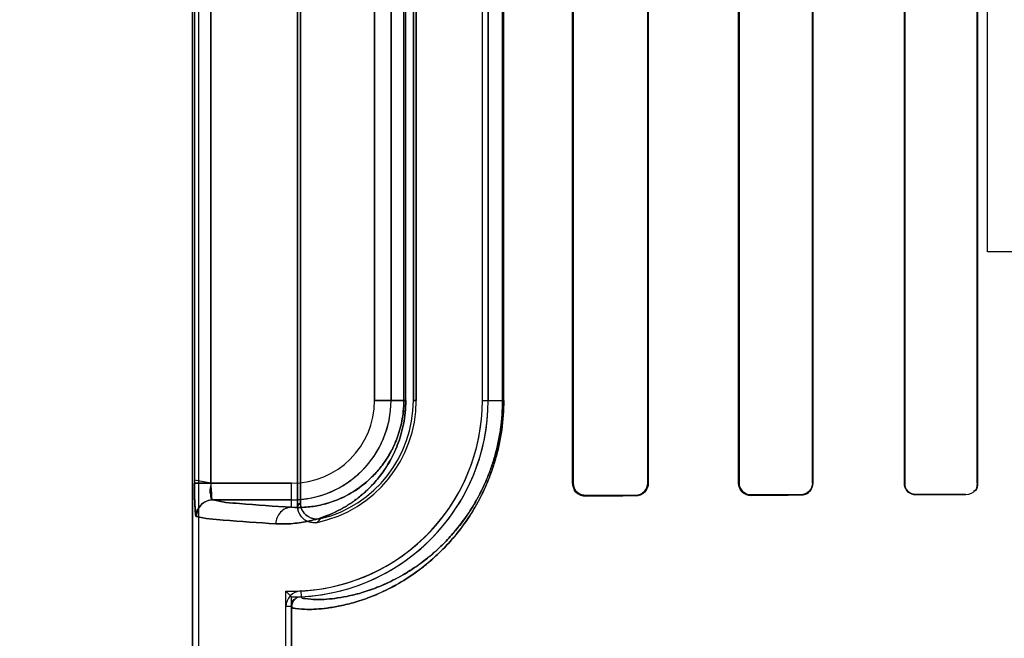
# Model space of a CAD drawing. Header units: millimetres. Extents: x 0 to 297, y 0 to 210.
# Tile 148 of 256: x 57.9039 to 58.0529, y 156.7855 to 156.8791. Entities that reach past the tile are written whole.
import ezdxf

# ---------------------------------------------------------------- set-up
doc = ezdxf.new("R2010")
doc.units = ezdxf.units.MM
doc.header["$LTSCALE"] = 16.335
doc.layers.get('0').update_dxf_attribs({"linetype": 'CONTINUOUS'})
for name, color, linetype in [('AXES_REF', 7, 'CONTINUOUS'), ('INTFCLR_1', 7, 'CONTINUOUS'), ('INTFCLR_72935', 7, 'CONTINUOUS')]:
    doc.layers.add(name, color=color, linetype=linetype)

msp = doc.modelspace()

# ---------------------------------------------------------------- linework, layer by layer
at = {"color": 7, "linetype": 'Continuous'}
for p, q in [((58.050418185, 156.8439782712), (58.050418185, 156.9109995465)), ((58.078543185, 156.8439782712), (58.050418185, 156.8439782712))]:
    msp.add_line(p, q, dxfattribs=at)
for radius in [4.8479140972, 4.8475, 4.8164570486]:
    msp.add_circle((57.445730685, 154.9564782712), radius, dxfattribs=at)
msp.add_arc((57.445730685, 154.9564782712), 4.8, 278.2771290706, 261.7228709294, dxfattribs=at)
at = {"layer": 'AXES_REF', "color": 9, "linetype": 'Continuous'}
for radius in [4.4222561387, 2.9642884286]:
    msp.add_circle((57.445730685, 154.9564782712), radius, dxfattribs=at)
at = {"layer": 'AXES_REF', "color": 7, "linetype": 'Continuous'}
msp.add_arc((57.445730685, 154.9564782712), 4.91, 143.2753905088, 36.7246094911, dxfattribs=at)
at = {"layer": 'INTFCLR_1', "color": 6, "linetype": 'Continuous'}
for p, q in [((57.9300944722, 158.0414711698), (57.9300944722, 156.7064711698)), ((57.9309761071, 158.0414795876), (57.9309761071, 156.7064711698)), ((57.9459761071, 156.9574883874), (57.9459761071, 156.8054539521)), ((57.9464135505, 156.8060024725), (57.9464135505, 156.9569398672)), ((57.9876186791, 156.8089711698), (57.9876186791, 156.9539711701)), ((57.987709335, 156.8089711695), (57.987709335, 156.9539711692)), ((57.9989839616, 156.9539711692), (57.9989839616, 156.8089711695)), ((57.99906595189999, 156.9539711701), (57.99906595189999, 156.8089711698)), ((58.0127321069, 156.8089711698), (58.0127321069, 156.9539711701)), ((58.0128078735, 156.8089711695), (58.0128078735, 156.9539711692)), ((58.0238971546, 156.9539711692), (58.0238971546, 156.8089711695)), ((58.0239682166, 156.9539711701), (58.0239682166, 156.8089711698)), ((58.0378165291, 156.8089711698), (58.0378165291, 156.9539711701)), ((58.0378839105, 156.8089711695), (58.0378839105, 156.9539711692)), ((58.0488291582, 156.9539711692), (58.0488291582, 156.8089711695)), ((58.0488935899, 156.9539711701), (58.0488935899, 156.8089711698)), ((57.963515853, 156.9414711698), (57.963515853, 156.8214711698)), ((57.9639532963, 156.8214711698), (57.9639532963, 156.9414711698)), ((57.9739532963, 156.8214711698), (57.9739532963, 156.9414711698)), ((57.9748349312, 156.9414711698), (57.9748349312, 156.8214711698)), ((57.94421283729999, 156.7064711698), (57.94421283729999, 156.7902665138)), ((57.9450944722, 156.7902665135), (57.9450944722, 156.7064711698))]:
    msp.add_line(p, q, dxfattribs=at)
at = {"layer": 'INTFCLR_1', "color": 9, "linetype": 'Continuous'}
for p, q in [((57.93038312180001, 156.9540144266), (57.93038312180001, 156.8089279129)), ((57.9328805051, 156.8089279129), (57.9328805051, 156.9540144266)), ((57.9576377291, 156.8214711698), (57.9576377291, 156.9414711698)), ((57.9601373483, 156.9414711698), (57.9601373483, 156.8214711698)), ((57.9620724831, 156.9414711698), (57.9620724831, 156.8214711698)), ((57.962364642, 156.8214711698), (57.962364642, 156.9414711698)), ((57.9770107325, 156.9414711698), (57.9770107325, 156.8214711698)), ((57.9771951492, 156.8214711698), (57.9771951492, 156.9414711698)), ((57.9576377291, 156.8214711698), (57.962364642, 156.8214711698)), ((57.963515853, 156.8214711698), (57.9639532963, 156.8214711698)), ((57.9739532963, 156.8214711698), (57.9771951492, 156.8214711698)), ((57.9328805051, 156.8089279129), (57.9450944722, 156.8089279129)), ((57.9450944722, 156.8053060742), (57.9450944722, 156.8089279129)), ((57.9876186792, 156.8089711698), (57.987709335, 156.8089711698)), ((57.9989839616, 156.8089711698), (57.99906595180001, 156.8089711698)), ((58.0127321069, 156.8089711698), (58.0128078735, 156.8089711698)), ((58.0238971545, 156.8089711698), (58.0239682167, 156.8089711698)), ((58.0378165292, 156.8089711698), (58.0378839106, 156.8089711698)), ((58.0488291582, 156.8089711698), (58.0488935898, 156.8089711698)), ((57.9450944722, 156.8064282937), (57.9331497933, 156.8064282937)), ((57.9896204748, 156.8070685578), (57.9896204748, 156.8069798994)), ((57.99712047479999, 156.8070167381), (57.99712047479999, 156.8071002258)), ((58.0146204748, 156.807164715), (58.0146204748, 156.8070899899)), ((58.0221204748, 156.8071170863), (58.0221204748, 156.8071889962)), ((58.0396204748, 156.8072392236), (58.0396204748, 156.8071724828)), ((58.0471204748, 156.8071933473), (58.0471204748, 156.807258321)), ((57.9464800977, 156.7926456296), (57.9465224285, 156.7917650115)), ((57.9450944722, 156.7902666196), (57.94421283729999, 156.7902666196))]:
    msp.add_line(p, q, dxfattribs=at)
at = {"layer": 'INTFCLR_1', "color": 7, "linetype": 'Continuous'}
for p, q in [((57.9328805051, 156.8089279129), (57.9303820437, 156.8094109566)), ((57.93038312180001, 156.8089279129), (57.9328805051, 156.8089279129)), ((57.9896204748, 156.8070685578), (57.9890086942, 156.807166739))]:
    msp.add_line(p, q, dxfattribs=at)
at = {"layer": 'INTFCLR_1', "color": 9, "linetype": 'Continuous'}
for centre, radius, start, end in [((57.9450944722, 156.8214711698), 0.0150428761, 269.9999999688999, 360), ((57.9450944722, 156.8214711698), 0.0125432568, 270.0000000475, 359.9999997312), ((57.9139020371, 156.8314816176), 0.0413059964, 320.9411467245, 321.9143403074), ((57.9137435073, 156.8358289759), 0.04814790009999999, 317.0401802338, 317.9559472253)]:
    msp.add_arc(centre, radius, start, end, dxfattribs=at)
at = {"layer": 'INTFCLR_1', "color": 6, "linetype": 'Continuous'}
for centre, radius, start, end in [((57.9450944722, 156.8214711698), 0.028858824, 272.751989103, 359.9999986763), ((57.9450944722, 156.8214711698), 0.0297404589, 272.7520534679, 360), ((57.9450944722, 156.8214711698), 0.018858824, 281.8889180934, 359.9999979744), ((57.9450944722, 156.8214711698), 0.0184213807, 283.8352360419, 2.365e-07), ((57.9465946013, 156.7902666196), 0.002381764, 92.7563437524, 180.0000165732), ((57.9465946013, 156.7902666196), 0.0015001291, 92.75634638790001, 180)]:
    msp.add_arc(centre, radius, start, end, dxfattribs=at)
for major_axis, ratio, start_param, end_param in [((0.2757760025, 0), 0.0034906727, 2.4294368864, 2.4721230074), ((0.2607760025, 0), 0.0034906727, 2.4989177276, 2.5485709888), ((0.2757760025, 0), 0.0034906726, 2.3000343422, 2.3371288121), ((0.2607760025, 0), 0.0034906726, 2.3526946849, 2.3940887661), ((0.2757760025, 0), 0.0034906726, 2.1841931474, 2.217857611), ((0.2607760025, 0), 0.0034906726, 2.2252929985, 2.2620717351)]:
    msp.add_ellipse((58.20587047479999, 156.8064711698), major_axis=major_axis, ratio=ratio, start_param=start_param, end_param=end_param, dxfattribs=at)
at = {"layer": 'INTFCLR_1', "color": 9, "linetype": 'Continuous'}
for points, knots in [([(57.962364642, 156.8214711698), (57.962364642, 156.8208645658), (57.9623062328, 156.8196673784), (57.9620527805, 156.81793095), (57.9616605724, 156.8163070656), (57.9611625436, 156.8148221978), (57.9605873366, 156.8134788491), (57.9597740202, 156.8119155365), (57.9586686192, 156.8102356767), (57.9572284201, 156.808548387), (57.9557674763, 156.8071792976), (57.9543090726, 156.806067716), (57.9524542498, 156.8049111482), (57.9501892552, 156.8038690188), (57.9475376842, 156.8031163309), (57.9450598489, 156.8027760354), (57.94346782, 156.8027645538), (57.9427088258, 156.8028064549)], [0, 0, 0, 0, 0.060042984, 0.1184181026, 0.1734493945, 0.2251771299, 0.2732606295, 0.3179414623, 0.3994792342, 0.4716692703, 0.5370373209, 0.5972913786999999, 0.6528779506, 0.7531551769, 0.8428840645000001, 0.9247587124, 1, 1, 1, 1]), ([(57.9771951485, 156.8214711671), (57.9771951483, 156.8199770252), (57.9770399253, 156.8177549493), (57.9765381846, 156.8148886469), (57.9760460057, 156.8128706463), (57.97545591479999, 156.8109788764), (57.97458917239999, 156.8086940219), (57.9735879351, 156.8065992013), (57.9724856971, 156.8046958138), (57.97140344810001, 156.8030217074), (57.9700104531, 156.8011596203), (57.9682791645, 156.7992153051), (57.9660807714, 156.7971036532), (57.9634045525, 156.7950184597), (57.9607064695, 156.7934097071), (57.9586855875, 156.7924259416), (57.9568879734, 156.7916622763), (57.9548095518, 156.7909467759), (57.9525244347, 156.7903748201), (57.9505374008, 156.7900403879), (57.94889598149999, 156.789882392), (57.9472317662, 156.7898262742), (57.9462524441, 156.7899441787), (57.94509441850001, 156.7900523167), (57.9450944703, 156.7902665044)], [0, 0, 0, 0, 0.0889624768, 0.1320587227, 0.1731704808, 0.2125452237, 0.2499716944, 0.3186065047, 0.3504676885, 0.380890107, 0.4372578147, 0.4887306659, 0.5357262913, 0.6186117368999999, 0.6900918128, 0.7223293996, 0.7523795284, 0.8063468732, 0.8529608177, 0.8926493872, 0.92571634, 0.9524727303, 0.9872470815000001, 1, 1, 1, 1]), ([(57.9620724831, 156.8214711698), (57.9620724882, 156.8209424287), (57.96202179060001, 156.8198989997), (57.9618018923, 156.8183858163), (57.9614615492, 156.8169709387), (57.9609054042, 156.8153058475), (57.9600575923, 156.8135015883), (57.9588678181, 156.8116880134), (57.9576197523, 156.8102224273), (57.956354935, 156.809035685), (57.9550928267, 156.8080740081), (57.9534901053, 156.8070764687), (57.95153432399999, 156.806181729), (57.94924764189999, 156.8055426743), (57.9471144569, 156.8052628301), (57.94574604, 156.8052643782), (57.9450944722, 156.8053060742)], [0, 0, 0, 0, 0.0604434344, 0.1191979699, 0.174553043, 0.226568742, 0.3196855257, 0.4015022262, 0.4738229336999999, 0.5392349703, 0.599401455, 0.6549095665, 0.7547931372, 0.8440475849, 0.9253631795, 1, 1, 1, 1]), ([(57.9770107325, 156.821471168), (57.97701073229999, 156.8200441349), (57.9768631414, 156.8179220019), (57.976385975, 156.8151844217), (57.97591793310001, 156.8132572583), (57.97535679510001, 156.8114507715), (57.9745327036, 156.8092693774), (57.9735807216, 156.8072694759), (57.9725325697, 156.8054524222), (57.97150376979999, 156.8038549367), (57.9701796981, 156.8020784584), (57.96853398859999, 156.8002239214), (57.9664449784, 156.7982110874), (57.9639023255, 156.7962247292), (57.9613384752, 156.7946936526), (57.9594186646, 156.7937588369), (57.9577117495, 156.7930342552), (57.95573856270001, 156.7923568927), (57.9535693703, 156.7918178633), (57.9516840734, 156.7915061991), (57.95012615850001, 156.7913613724), (57.9485497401, 156.7913197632), (57.9476110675, 156.7914282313), (57.94652175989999, 156.7915598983), (57.94652246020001, 156.7917650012)], [0, 0, 0, 0, 0.08925570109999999, 0.1324872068, 0.1737209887, 0.2132043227, 0.2507249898, 0.319505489, 0.3514207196, 0.3818859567, 0.4383088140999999, 0.4898030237, 0.5367929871, 0.6196084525, 0.6909676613, 0.7231332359, 0.7531068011, 0.8069147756, 0.8533706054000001, 0.8929116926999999, 0.9258489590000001, 0.952499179, 0.9871714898, 1, 1, 1, 1]), ([(57.9331497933, 156.8064282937), (57.9344623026, 156.8060695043), (57.9384843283, 156.8057636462), (57.9424579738, 156.8054529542), (57.9450944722, 156.8053060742)], [0, 0, 0, 0, 0.3400599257, 1, 1, 1, 1]), ([(57.9450944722, 156.8053060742), (57.9444822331, 156.8053027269), (57.9431976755, 156.8047373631), (57.94271197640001, 156.8034390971), (57.9427088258, 156.8028064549)], [0, 0, 0, 0, 0.4918058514, 1, 1, 1, 1]), ([(57.9427088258, 156.8028064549), (57.9400482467, 156.8029533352), (57.93603814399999, 156.8032641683), (57.9319799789, 156.8035696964), (57.9306548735, 156.8039286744)], [0, 0, 0, 0, 0.6599704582, 1, 1, 1, 1])]:
    msp.add_open_spline(points, degree=3, knots=knots, dxfattribs=at)
at = {"layer": 'INTFCLR_1', "color": 7, "linetype": 'Continuous'}
for points, knots in [([(57.9303820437, 156.8094109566), (57.9303806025, 156.8090889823), (57.9303847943, 156.8082974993), (57.9303920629, 156.8072144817), (57.93042398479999, 156.8062175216), (57.9304374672, 156.8052825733), (57.9305774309, 156.804668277), (57.9305193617, 156.8039653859), (57.9306548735, 156.8039286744)], [0, 0, 0, 0, 0.1755373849, 0.4319359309, 0.5881395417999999, 0.7249066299, 0.9234579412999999, 1, 1, 1, 1]), ([(57.9306548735, 156.8039286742), (57.9305377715, 156.8045140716), (57.9304102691, 156.8057165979), (57.93039373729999, 156.8073894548), (57.9303831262, 156.8084666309), (57.93038312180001, 156.8089279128)], [0, 0, 0, 0, 0.3551249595, 0.7239406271, 1, 1, 1, 1]), ([(57.9896204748, 156.8070685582), (57.9891623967, 156.8070749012), (57.9881525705, 156.8074323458), (57.9877067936, 156.8084561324), (57.987709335, 156.8089711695)], [0, 0, 0, 0, 0.4707545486, 1, 1, 1, 1])]:
    msp.add_open_spline(points, degree=3, knots=knots, dxfattribs=at)
at = {"layer": 'INTFCLR_1', "color": 6, "linetype": 'Continuous'}
for points in [[(57.9331497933, 156.8064282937), (57.9326712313, 156.8064932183), (57.9328933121, 156.8073718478), (57.9328963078, 156.8078547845)], [(58.0396204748, 156.8072392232), (58.0390986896, 156.807237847), (58.0382223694, 156.8074214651), (58.0382223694, 156.8079432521)], [(58.0488291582, 156.8089711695), (58.0488291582, 156.8085185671), (58.0487435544, 156.8077256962), (58.0482909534, 156.807724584)], [(58.0488935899, 156.8089711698), (58.0488935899, 156.8085061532), (58.048811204, 156.8076892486), (58.04834618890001, 156.8076880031)]]:
    msp.add_open_spline(points, degree=3, dxfattribs=at)
for points, knots in [([(57.9896204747, 156.8069798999), (57.9891692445, 156.8069775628), (57.9881162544, 156.8073332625), (57.9876186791, 156.8084042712), (57.9876186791, 156.8089711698)], [0, 0, 0, 0, 0.4431989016, 1, 1, 1, 1]), ([(57.9989839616, 156.8089711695), (57.9989839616, 156.8085176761), (57.9986130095, 156.8075298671), (57.997619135, 156.807102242), (57.99712047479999, 156.8071002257)], [0, 0, 0, 0, 0.4762796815, 1, 1, 1, 1]), ([(57.99906595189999, 156.8089711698), (57.99906595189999, 156.8085127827), (57.9986958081, 156.8074841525), (57.9976560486, 156.8070192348), (57.9971204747, 156.8070167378)], [0, 0, 0, 0, 0.4611694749, 1, 1, 1, 1]), ([(58.0146204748, 156.8070899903), (58.0141280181, 156.8070881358), (58.0131218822, 156.8075009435), (58.0127321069, 156.8085015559), (58.0127321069, 156.8089711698)], [0, 0, 0, 0, 0.5118734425, 1, 1, 1, 1]), ([(58.0146204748, 156.8071647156), (58.0141518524, 156.807163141), (58.0131868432, 156.8075548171), (58.0128078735, 156.8085161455), (58.0128078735, 156.8089711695)], [0, 0, 0, 0, 0.5073626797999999, 1, 1, 1, 1]), ([(58.0238971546, 156.8089711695), (58.0238971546, 156.8085149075), (58.023515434, 156.8075692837), (58.0225718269, 156.8071904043), (58.0221204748, 156.8071889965)], [0, 0, 0, 0, 0.5027035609, 1, 1, 1, 1]), ([(58.0239682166, 156.8089711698), (58.0239682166, 156.8085048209), (58.0235813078, 156.8075223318), (58.0225982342, 156.807118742), (58.0221204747, 156.8071170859)], [0, 0, 0, 0, 0.493955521, 1, 1, 1, 1]), ([(58.0396204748, 156.8071724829), (58.039167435, 156.8071711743), (58.0382097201, 156.8075459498), (58.0378165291, 156.8085048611), (58.0378165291, 156.8089711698)], [0, 0, 0, 0, 0.4927845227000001, 1, 1, 1, 1]), ([(57.9306548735, 156.8039286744), (57.9306555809, 156.8045660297), (57.9311875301, 156.8058923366), (57.9325132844, 156.8064275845), (57.9331497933, 156.8064282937)], [0, 0, 0, 0, 0.5003322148, 1, 1, 1, 1]), ([(57.945976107, 156.8054539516), (57.945976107, 156.8049243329), (57.9464188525, 156.8034593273), (57.9481098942, 156.8028337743), (57.9489796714, 156.8030168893)], [0, 0, 0, 0, 0.3733751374, 1, 1, 1, 1]), ([(57.9494995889, 156.8035842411), (57.9489761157, 156.8034553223), (57.9474156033, 156.8035422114), (57.9464135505, 156.8050980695), (57.9464135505, 156.8060024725)], [0, 0, 0, 0, 0.3734727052, 1, 1, 1, 1])]:
    msp.add_open_spline(points, degree=3, knots=knots, dxfattribs=at)
at = {"layer": 'INTFCLR_1', "color": 7, "linetype": 'Continuous'}
msp.add_open_spline([(57.9890086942, 156.807166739), (57.9885145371, 156.8073319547), (57.9878606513, 156.8077065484), (57.9878606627, 156.8082275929)], degree=3, dxfattribs=at)
at = {"layer": 'INTFCLR_72935', "color": 6, "linetype": 'Continuous'}
for p, q in [((57.9300944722, 156.7064711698), (57.9300944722, 158.0414711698)), ((57.9309761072, 158.0414880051), (57.9309761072, 156.7064711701)), ((57.9459761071, 156.8054539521), (57.9459761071, 156.9574883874)), ((57.9464135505, 156.9569398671), (57.9464135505, 156.8060024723)), ((57.9876186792, 156.9539711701), (57.9876186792, 156.8089711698)), ((57.9877093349, 156.9539711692), (57.9877093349, 156.8089711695)), ((57.9989839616, 156.8089711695), (57.9989839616, 156.9539711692)), ((57.99906595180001, 156.8089711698), (57.99906595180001, 156.9539711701)), ((58.0127321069, 156.9539711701), (58.0127321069, 156.8089711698)), ((58.0128078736, 156.9539711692), (58.0128078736, 156.8089711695)), ((58.0238971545, 156.8089711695), (58.0238971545, 156.9539711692)), ((58.0239682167, 156.8089711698), (58.0239682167, 156.9539711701)), ((58.0378165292, 156.9539711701), (58.0378165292, 156.8089711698)), ((58.0378839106, 156.9539711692), (58.0378839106, 156.8089711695)), ((58.04882915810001, 156.8089711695), (58.04882915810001, 156.9539711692)), ((58.0488935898, 156.8089711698), (58.0488935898, 156.9539711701)), ((57.963515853, 156.8214711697), (57.963515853, 156.9414711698)), ((57.9639532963, 156.9414711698), (57.9639532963, 156.8214711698)), ((57.973953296, 156.8214711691), (57.973953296, 156.9414711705)), ((57.9748349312, 156.8214711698), (57.9748349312, 156.9414711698)), ((57.9450944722, 156.7917307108), (57.94421283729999, 156.7926258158)), ((57.9442128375, 156.7064711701), (57.9442128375, 156.7926258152)), ((57.9450944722, 156.7064711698), (57.9450944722, 156.7917307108))]:
    msp.add_line(p, q, dxfattribs=at)
at = {"layer": 'INTFCLR_72935', "color": 9, "linetype": 'Continuous'}
for p, q in [((57.93038312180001, 156.9540144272), (57.93038312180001, 156.8089279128)), ((57.9328805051, 156.9540144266), (57.9328805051, 156.8089279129)), ((57.9576377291, 156.9414711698), (57.9576377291, 156.8214711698)), ((57.9601373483, 156.8214711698), (57.9601373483, 156.9414711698)), ((57.9620724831, 156.8214711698), (57.9620724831, 156.9414711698)), ((57.962364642, 156.8214711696), (57.962364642, 156.9414711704)), ((57.9770107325, 156.8214711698), (57.9770107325, 156.9414711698)), ((57.9771951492, 156.8214711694), (57.9771951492, 156.9414711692)), ((57.962364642, 156.8214711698), (57.9576377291, 156.8214711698)), ((57.9639532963, 156.8214711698), (57.963515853, 156.8214711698)), ((57.9739532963, 156.8214711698), (57.9771951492, 156.8214711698)), ((57.9450944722, 156.8089279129), (57.93038312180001, 156.8089279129)), ((57.9450944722, 156.8053060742), (57.9450944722, 156.8089279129)), ((57.987709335, 156.8089711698), (57.9876186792, 156.8089711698)), ((57.99906595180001, 156.8089711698), (57.9989839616, 156.8089711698)), ((58.0128078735, 156.8089711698), (58.0127321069, 156.8089711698)), ((58.0239682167, 156.8089711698), (58.0238971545, 156.8089711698)), ((58.0378839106, 156.8089711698), (58.0378165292, 156.8089711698)), ((58.0488935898, 156.8089711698), (58.0488291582, 156.8089711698)), ((57.9331497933, 156.8064282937), (57.9450944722, 156.8064282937)), ((57.9896204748, 156.8069798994), (57.9896204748, 156.8070685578)), ((57.99712047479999, 156.8071002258), (57.99712047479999, 156.8070167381)), ((58.0146204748, 156.8070899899), (58.0146204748, 156.807164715)), ((58.0221204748, 156.8071889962), (58.0221204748, 156.8071170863)), ((58.0396204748, 156.8071724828), (58.0396204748, 156.8072392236)), ((58.0471204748, 156.807258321), (58.0471204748, 156.8071933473))]:
    msp.add_line(p, q, dxfattribs=at)
at = {"layer": 'INTFCLR_72935', "color": 7, "linetype": 'Continuous'}
for p, q in [((57.9896204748, 156.8069798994), (57.9890006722, 156.8070754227)), ((57.9890112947, 156.8071658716), (57.9896204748, 156.8070685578))]:
    msp.add_line(p, q, dxfattribs=at)
at = {"layer": 'INTFCLR_72935', "color": 6, "linetype": 'Continuous'}
for radius, start, end in [(0.028858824, 268.2493462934, 359.9999986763), (0.0297404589, 270, 359.9999999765), (0.018858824, 281.8889180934, 359.9999979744), (0.0184213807, 283.835236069, 359.9999998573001)]:
    msp.add_arc((57.9450944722, 156.8214711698), radius, start, end, dxfattribs=at)
at = {"layer": 'INTFCLR_72935', "color": 9, "linetype": 'Continuous'}
for centre, radius, start, end in [((57.9450944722, 156.8214711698), 0.0150428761, 270.000000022, 359.9999999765), ((57.9450944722, 156.8214711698), 0.0125432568, 270.0000000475, 359.9999997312), ((57.9139020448, 156.8314816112), 0.0413059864, 320.9411469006, 321.9143407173), ((57.9137435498, 156.8358289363), 0.0481478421, 317.0401802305, 317.9559483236)]:
    msp.add_arc(centre, radius, start, end, dxfattribs=at)
at = {"layer": 'INTFCLR_72935', "color": 6, "linetype": 'Continuous'}
for major_axis, ratio, start_param, end_param in [((0.2757760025, 0), 0.0034906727, 2.4294368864, 2.4721230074), ((0.2607760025, 0), 0.0034906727, 2.4989177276, 2.5485709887), ((0.2757760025, 0), 0.0034906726, 2.3000343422, 2.3371288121), ((0.2607760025, 0), 0.0034906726, 2.3526946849, 2.3940887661), ((0.2757760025, 0), 0.0034906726, 2.1841931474, 2.217857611), ((0.2607760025, 0), 0.0034906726, 2.2252929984, 2.262071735)]:
    msp.add_ellipse((58.20587047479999, 156.8064711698), major_axis=major_axis, ratio=ratio, start_param=start_param, end_param=end_param, dxfattribs=at)
at = {"layer": 'INTFCLR_72935', "color": 9, "linetype": 'Continuous'}
for points, knots in [([(57.9427088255, 156.8028064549), (57.9434659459, 156.8027646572), (57.9450515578, 156.8027758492), (57.94752091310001, 156.8031132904), (57.9501687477, 156.8038614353), (57.952437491, 156.8049019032), (57.9542974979, 156.8060595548), (57.9557621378, 156.8071745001), (57.9572257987, 156.8085453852), (57.9586617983, 156.8102276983), (57.9597636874, 156.8118990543), (57.9605769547, 156.8134565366), (57.961155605, 156.8148036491), (57.9616569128, 156.8162938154), (57.962049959, 156.8179166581), (57.9623054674, 156.8196582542), (57.962364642, 156.820857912), (57.962364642, 156.8214711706)], [0, 0, 0, 0, 0.0750554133, 0.1564841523, 0.245985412, 0.3464640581, 0.4023384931, 0.4625915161, 0.5283646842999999, 0.6004622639, 0.6810443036, 0.725898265, 0.7742486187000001, 0.8260106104, 0.8813405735, 0.939298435, 1, 1, 1, 1]), ([(57.9450944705, 156.7902665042), (57.9450944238, 156.7900497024), (57.9462645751, 156.789944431), (57.9472493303, 156.7898254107), (57.9489185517, 156.789884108), (57.9505570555, 156.790043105), (57.9525370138, 156.7903777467), (57.95481588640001, 156.7909487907), (57.9573978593, 156.7918380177), (57.9602617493, 156.7931458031), (57.96276628, 156.7946372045), (57.9648707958, 156.7961605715), (57.9665565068, 156.7975608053), (57.96827261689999, 156.7992087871), (57.9699977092, 156.801144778), (57.9713851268, 156.8029959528), (57.9724674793, 156.8046660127), (57.9735737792, 156.8065716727), (57.9745788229, 156.80866984), (57.9754489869, 156.8109585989), (57.9760417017, 156.8128545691), (57.9765361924, 156.8148784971), (57.9770395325, 156.8177501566), (57.9771951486, 156.8199753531), (57.9771951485, 156.8214711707)], [0, 0, 0, 0, 0.0129082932, 0.0479369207, 0.074765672, 0.1077870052, 0.1472777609, 0.1937244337, 0.2476759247, 0.3095864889, 0.3808801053, 0.4208017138, 0.464183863, 0.5112475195, 0.5623302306, 0.6184106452, 0.6487898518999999, 0.6807805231, 0.7495641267, 0.7869849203, 0.8265031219, 0.8677591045, 0.910939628, 1, 1, 1, 1]), ([(57.9450944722, 156.8053060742), (57.9457444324, 156.8052644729), (57.94710733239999, 156.8052627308), (57.9492331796, 156.8055401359), (57.9515166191, 156.8061752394), (57.953475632, 156.8070685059), (57.9550827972, 156.8080669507), (57.9563503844, 156.8090315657), (57.9576176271, 156.8102199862), (57.9588622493, 156.8116815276), (57.96005027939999, 156.8134892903), (57.9608987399, 156.8152886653), (57.96145835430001, 156.816959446), (57.96179948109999, 156.8183735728), (57.9620211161, 156.8198910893), (57.962072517, 156.8209366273), (57.9620724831, 156.8214711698)], [0, 0, 0, 0, 0.0744526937, 0.1553255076, 0.2443501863, 0.344434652, 0.4002308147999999, 0.4603906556, 0.526222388, 0.598457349, 0.6793343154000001, 0.7728337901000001, 0.8249234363, 0.8805639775, 0.9388934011, 1, 1, 1, 1]), ([(57.9465224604, 156.7917650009), (57.9465217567, 156.7915574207), (57.94762259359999, 156.7914282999), (57.94856638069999, 156.7913188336), (57.95014757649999, 156.7913629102), (57.9517027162, 156.7915087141), (57.9535813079, 156.7918206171), (57.9557445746, 156.792358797), (57.95819619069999, 156.7932007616), (57.9609163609, 156.794442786), (57.9632953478, 156.7958616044), (57.9652946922, 156.797312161), (57.9668966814, 156.7986464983), (57.96852776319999, 156.8002177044), (57.9701675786, 156.8020642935), (57.9714863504, 156.8038303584), (57.9725152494, 156.8054239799), (57.9735672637, 156.8072431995), (57.9745228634, 156.8092462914), (57.9753502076, 156.8114314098), (57.9759138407, 156.8132419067), (57.97638408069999, 156.8151747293), (57.9768627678, 156.8179174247), (57.9770107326, 156.8200425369), (57.9770107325, 156.8214711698)], [0, 0, 0, 0, 0.012983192, 0.0479084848, 0.074630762, 0.1075226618, 0.1468667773, 0.1931559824, 0.2469482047, 0.3087107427, 0.3798835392, 0.4197618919, 0.463117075, 0.5101750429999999, 0.5612788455, 0.6174138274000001, 0.6478355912, 0.6798803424, 0.7488096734, 0.7863245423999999, 0.8259516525, 0.8673300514, 0.9106460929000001, 1, 1, 1, 1]), ([(57.9450944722, 156.8053060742), (57.94245797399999, 156.8054529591), (57.9384843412, 156.8057636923), (57.9344622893, 156.8060694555), (57.9331497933, 156.8064282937)], [0, 0, 0, 0, 0.6599400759, 1, 1, 1, 1]), ([(57.9450944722, 156.8053060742), (57.944482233, 156.8053027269), (57.9431976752, 156.8047373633), (57.9427119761, 156.8034390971), (57.9427088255, 156.8028064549)], [0, 0, 0, 0, 0.491805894, 1, 1, 1, 1]), ([(57.9306548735, 156.8039286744), (57.9319799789, 156.8035696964), (57.93603814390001, 156.8032641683), (57.9400482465, 156.8029533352), (57.9427088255, 156.8028064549)], [0, 0, 0, 0, 0.3400295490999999, 1, 1, 1, 1])]:
    msp.add_open_spline(points, degree=3, knots=knots, dxfattribs=at)
at = {"layer": 'INTFCLR_72935', "color": 7, "linetype": 'Continuous'}
for points, knots in [([(57.93038312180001, 156.8089279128), (57.9303831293, 156.8084657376), (57.930393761, 156.8073880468), (57.93041033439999, 156.8057151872), (57.9305378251, 156.8045135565), (57.9306548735, 156.8039286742)], [0, 0, 0, 0, 0.2765937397, 0.6451831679, 1, 1, 1, 1]), ([(57.930685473, 156.8038970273), (57.9305870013, 156.8037797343), (57.9304990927, 156.8048226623), (57.9304399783, 156.8054416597), (57.93039168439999, 156.8071862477), (57.93038312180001, 156.8082958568), (57.93038312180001, 156.8089279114)], [0, 0, 0, 0, 0.0908190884, 0.3065073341, 0.6251820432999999, 1, 1, 1, 1]), ([(57.9328805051, 156.8089279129), (57.9328805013, 156.8087670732), (57.9328830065, 156.8080886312), (57.9329509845, 156.8075929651), (57.93299827, 156.8063046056), (57.9331800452, 156.8064124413)], [0, 0, 0, 0, 0.1889097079, 0.7517593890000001, 1, 1, 1, 1]), ([(57.9876186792, 156.8089711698), (57.9876186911, 156.8084821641), (57.988022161, 156.8074191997), (57.98909033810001, 156.8069865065), (57.9896204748, 156.8069798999)], [0, 0, 0, 0, 0.4798014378, 1, 1, 1, 1]), ([(57.9877093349, 156.8089711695), (57.9877091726, 156.8084603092), (57.9881464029, 156.8074364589), (57.98915815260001, 156.8070763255), (57.9896204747, 156.8070685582)], [0, 0, 0, 0, 0.5249026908, 1, 1, 1, 1]), ([(57.9306548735, 156.8039286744), (57.9306555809, 156.8045660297), (57.93118753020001, 156.8058923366), (57.9325132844, 156.8064275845), (57.9331497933, 156.8064282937)], [0, 0, 0, 0, 0.5003322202, 1, 1, 1, 1]), ([(57.9331800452, 156.8064124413), (57.93254209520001, 156.806415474), (57.9312060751, 156.805877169), (57.9306824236, 156.8045387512), (57.930685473, 156.8038970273)], [0, 0, 0, 0, 0.498525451, 1, 1, 1, 1])]:
    msp.add_open_spline(points, degree=3, knots=knots, dxfattribs=at)
for points in [[(57.9328805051, 156.8089279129), (57.9328804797, 156.8083905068), (57.9324044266, 156.8073892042), (57.9329369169, 156.8073166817)], [(57.987709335, 156.8089711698), (57.98770933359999, 156.8084339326), (57.9878822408, 156.8076807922), (57.9883919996, 156.8075111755)], [(57.9890006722, 156.8070754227), (57.9885284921, 156.8072271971), (57.9878567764, 156.8075309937), (57.9878567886, 156.8080269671)]]:
    msp.add_open_spline(points, degree=3, dxfattribs=at)
at = {"layer": 'INTFCLR_72935', "color": 6, "linetype": 'Continuous'}
for points, knots in [([(57.9971204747, 156.8071002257), (57.9976188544, 156.8071022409), (57.9986126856, 156.8075295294), (57.9989839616, 156.808517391), (57.9989839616, 156.8089711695)], [0, 0, 0, 0, 0.5234231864, 1, 1, 1, 1]), ([(57.99906595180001, 156.8089711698), (57.99906595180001, 156.8084512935), (57.998624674, 156.8074118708), (57.9975948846, 156.8070189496), (57.99712047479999, 156.8070167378)], [0, 0, 0, 0, 0.5228611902, 1, 1, 1, 1]), ([(58.0127321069, 156.8089711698), (58.0127321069, 156.8085095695), (58.0131129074, 156.8075106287), (58.01412014, 156.8070881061), (58.0146204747, 156.8070899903)], [0, 0, 0, 0, 0.479864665, 1, 1, 1, 1]), ([(58.0128078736, 156.8089711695), (58.0128078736, 156.8085118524), (58.0131921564, 156.8075499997), (58.0141561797, 156.8071631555), (58.0146204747, 156.8071647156)], [0, 0, 0, 0, 0.4973038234, 1, 1, 1, 1]), ([(58.0239682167, 156.8089711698), (58.0239682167, 156.8085031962), (58.0235791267, 156.8075206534), (58.0225965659, 156.8071187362), (58.0221204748, 156.8071170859)], [0, 0, 0, 0, 0.4956993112, 1, 1, 1, 1]), ([(58.0396204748, 156.8071724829), (58.0391614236, 156.807171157), (58.03820255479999, 156.8075528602), (58.0378165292, 156.8085108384), (58.0378165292, 156.8089711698)], [0, 0, 0, 0, 0.4993047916, 1, 1, 1, 1]), ([(57.9489796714, 156.8030168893), (57.9484614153, 156.8029077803), (57.9469366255, 156.8030392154), (57.945976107, 156.8045651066), (57.945976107, 156.8054539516)], [0, 0, 0, 0, 0.3733741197, 1, 1, 1, 1]), ([(57.9464135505, 156.8060024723), (57.9464135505, 156.8054633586), (57.946871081, 156.8039688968), (57.9486214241, 156.8033679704), (57.9494995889, 156.8035842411)], [0, 0, 0, 0, 0.3734722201, 1, 1, 1, 1])]:
    msp.add_open_spline(points, degree=3, knots=knots, dxfattribs=at)
for points in [[(58.0378839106, 156.8089711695), (58.0378839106, 156.8085130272), (58.0379711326, 156.8077083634), (58.0384292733, 156.8077095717)], [(58.0471204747, 156.8072583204), (58.0476367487, 156.8072595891), (58.0485002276, 156.8074457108), (58.0485002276, 156.8079619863)], [(58.0488935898, 156.8089711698), (58.0488935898, 156.8085029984), (58.0488069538, 156.8076821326), (58.04833878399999, 156.8076808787)], [(58.0221204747, 156.8071889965), (58.0225781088, 156.8071904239), (58.0233858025, 156.8072641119), (58.0233858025, 156.8077217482)], [(57.9450944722, 156.7902665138), (57.9450944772, 156.7907227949), (57.9452654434, 156.7914615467), (57.9457211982, 156.7914834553)]]:
    msp.add_open_spline(points, degree=3, dxfattribs=at)

doc.saveas('drawing.dxf')
